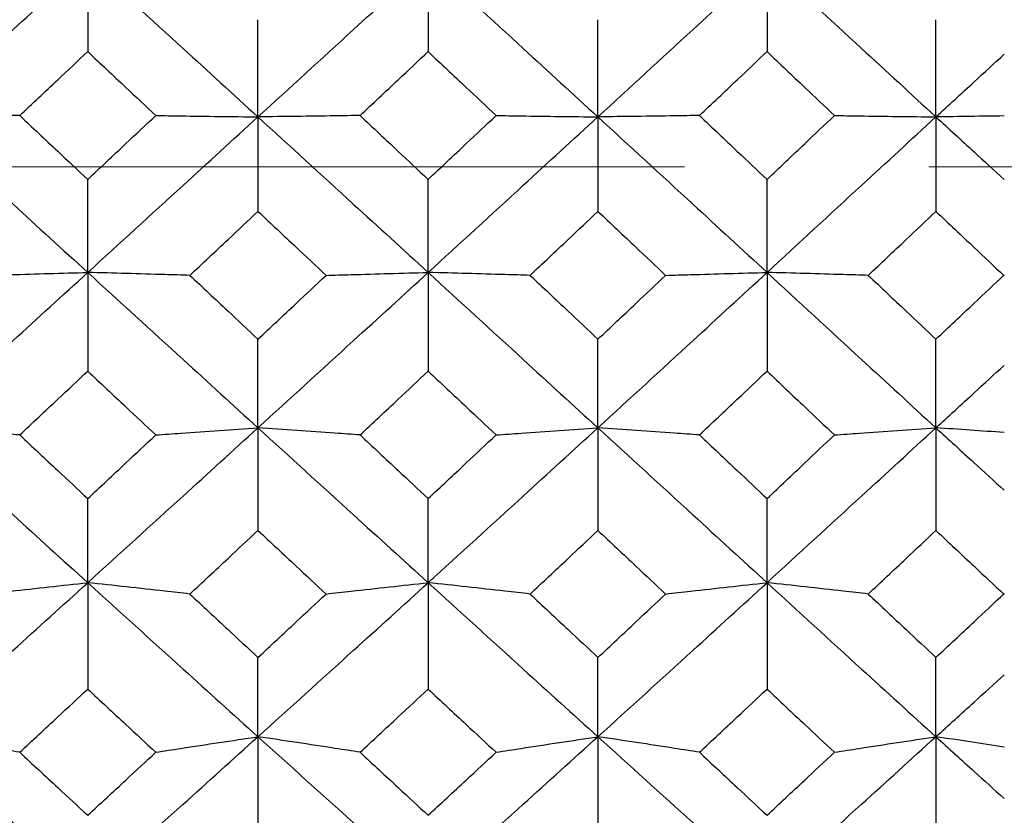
# Model space of a CAD drawing. Header units: inches. Extents: x 1.7 to 20.7, y 4 to 15.1.
# Tile 14 of 54: x 13.999 to 14.402, y 5.275 to 5.601. Entities that reach past the tile are written whole.
import ezdxf

# ---------------------------------------------------------------- set-up
doc = ezdxf.new("R2010")
doc.units = ezdxf.units.IN
doc.header["$MEASUREMENT"] = 0
doc.linetypes.add('CENTERX2', pattern=[0.8, 0.5, -0.1, 0.1, -0.1])
doc.layers.add('SLD-0', color=7, linetype='Continuous')

msp = doc.modelspace()

# ---------------------------------------------------------------- linework, layer by layer
at = {"color": 7, "linetype": 'Continuous', "lineweight": 25}
for p, q in [((14.02734, 5.62439), (14.02734, 5.58745)), ((14.16665, 5.62439), (14.16665, 5.58745)), ((14.30534, 5.62439), (14.30534, 5.58745)), ((14.09701, 5.56072), (14.09701, 5.60053)), ((14.23614, 5.56072), (14.23614, 5.60053)), ((14.37447, 5.56072), (14.37447, 5.60053)), ((14.09701, 5.56072), (14.09701, 5.52201)), ((14.23614, 5.56072), (14.23614, 5.52201)), ((14.37447, 5.56072), (14.37447, 5.52201)), ((14.02734, 5.49701), (14.02734, 5.5351)), ((14.16665, 5.49701), (14.16665, 5.5351)), ((14.30534, 5.49701), (14.30534, 5.5351)), ((14.02734, 5.49701), (14.02734, 5.4566)), ((14.16665, 5.49701), (14.16665, 5.4566)), ((14.30534, 5.49701), (14.30534, 5.4566)), ((14.09701, 5.43339), (14.09701, 5.46967)), ((14.23614, 5.43339), (14.23614, 5.46967)), ((14.37447, 5.43339), (14.37447, 5.46967)), ((14.09701, 5.43339), (14.09701, 5.39135)), ((14.23614, 5.43339), (14.23614, 5.39135)), ((14.37447, 5.43339), (14.37447, 5.39135)), ((14.02734, 5.36996), (14.02734, 5.40438)), ((14.16665, 5.36996), (14.16665, 5.40438)), ((14.30534, 5.36996), (14.30534, 5.40438)), ((14.02734, 5.36996), (14.02734, 5.32639)), ((14.16665, 5.36996), (14.16665, 5.32639)), ((14.30534, 5.36996), (14.30534, 5.32639)), ((14.09701, 5.30687), (14.09701, 5.33935)), ((14.23614, 5.30687), (14.23614, 5.33935)), ((14.37447, 5.30687), (14.37447, 5.33935)), ((14.09701, 5.30687), (14.09701, 5.26183)), ((14.23614, 5.30687), (14.23614, 5.26183)), ((14.37447, 5.30687), (14.37447, 5.26183))]:
    msp.add_line(p, q, dxfattribs=at)
for points, knots in [([(13.95778, 5.56072), (13.97075, 5.57261), (13.99393, 5.59385), (14.01712, 5.61505), (14.02734, 5.62439)], [0, 0, 0, 0, 0.559681, 1, 1, 1, 1]), ([(14.02734, 5.62439), (14.04034, 5.61251), (14.06356, 5.59129), (14.08678, 5.57006), (14.09701, 5.56072)], [0, 0, 0, 0, 0.559926, 1, 1, 1, 1]), ([(14.09701, 5.56072), (14.11001, 5.57261), (14.13323, 5.59384), (14.15644, 5.61506), (14.16665, 5.62439)], [0, 0, 0, 0, 0.5601709, 1, 1, 1, 1]), ([(14.16665, 5.62439), (14.17964, 5.61251), (14.20281, 5.59131), (14.22596, 5.57006), (14.23614, 5.56072)], [0, 0, 0, 0, 0.5604158, 1, 1, 1, 1]), ([(14.23614, 5.56072), (14.24908, 5.57261), (14.27217, 5.59383), (14.29521, 5.61506), (14.30534, 5.62439)], [0, 0, 0, 0, 0.560661, 1, 1, 1, 1]), ([(14.30534, 5.62439), (14.31822, 5.61251), (14.34124, 5.59128), (14.36431, 5.57007), (14.37447, 5.56072)], [0, 0, 0, 0, 0.559326, 1, 1, 1, 1]), ([(13.99949, 5.56128), (14.00469, 5.56616), (14.01397, 5.57489), (14.02325, 5.58361), (14.02734, 5.58745)], [0, 0, 0, 0, 0.559902, 1, 1, 1, 1]), ([(14.02734, 5.58745), (14.03254, 5.58256), (14.04182, 5.57384), (14.05111, 5.56512), (14.0552, 5.56128)], [0, 0, 0, 0, 0.559941, 1, 1, 1, 1]), ([(14.1388, 5.56128), (14.144, 5.56616), (14.15329, 5.57489), (14.16257, 5.58361), (14.16665, 5.58745)], [0, 0, 0, 0, 0.5600956, 1, 1, 1, 1]), ([(14.16665, 5.58745), (14.17185, 5.58256), (14.18112, 5.57384), (14.19039, 5.56512), (14.19447, 5.56128)], [0, 0, 0, 0, 0.560134, 1, 1, 1, 1]), ([(14.2777, 5.56128), (14.28286, 5.56616), (14.29208, 5.57488), (14.30129, 5.58361), (14.30534, 5.58745)], [0, 0, 0, 0, 0.560289, 1, 1, 1, 1]), ([(14.30534, 5.58745), (14.31049, 5.58256), (14.31969, 5.57384), (14.32889, 5.56512), (14.33295, 5.56128)], [0, 0, 0, 0, 0.559753, 1, 1, 1, 1]), ([(14.37447, 5.56072), (14.37968, 5.5655), (14.38899, 5.57405), (14.3983, 5.5826), (14.4024, 5.58636)], [0, 0, 0, 0, 0.559787, 1, 1, 1, 1]), ([(13.99949, 5.56128), (13.99607, 5.56123), (13.98752, 5.56111), (13.97365, 5.56092), (13.96307, 5.56079), (13.95778, 5.56072)], [0, 0, 0, 0, 0.249942, 0.624932, 1, 1, 1, 1]), ([(13.99949, 5.56128), (14.00469, 5.55639), (14.01397, 5.54766), (14.02325, 5.53894), (14.02734, 5.5351)], [0, 0, 0, 0, 0.559902, 1, 1, 1, 1]), ([(14.02734, 5.5351), (14.03254, 5.53998), (14.04182, 5.54871), (14.05111, 5.55744), (14.0552, 5.56128)], [0, 0, 0, 0, 0.559941, 1, 1, 1, 1]), ([(14.0552, 5.56128), (14.05863, 5.56123), (14.0672, 5.56111), (14.0811, 5.56092), (14.0917, 5.56079), (14.09701, 5.56072)], [0, 0, 0, 0, 0.24994, 0.624928, 1, 1, 1, 1]), ([(14.1388, 5.56128), (14.13538, 5.56123), (14.12681, 5.56111), (14.11291, 5.56092), (14.10231, 5.56079), (14.09701, 5.56072)], [0, 0, 0, 0, 0.249939, 0.624928, 1, 1, 1, 1]), ([(14.1388, 5.56128), (14.144, 5.55639), (14.15329, 5.54766), (14.16257, 5.53894), (14.16665, 5.5351)], [0, 0, 0, 0, 0.560096, 1, 1, 1, 1]), ([(14.16665, 5.5351), (14.17185, 5.53998), (14.18112, 5.54871), (14.19039, 5.55744), (14.19447, 5.56128)], [0, 0, 0, 0, 0.5601343, 1, 1, 1, 1]), ([(14.19447, 5.56128), (14.19789, 5.56123), (14.20643, 5.56111), (14.22029, 5.56092), (14.23085, 5.56079), (14.23614, 5.56072)], [0, 0, 0, 0, 0.249943, 0.624932, 1, 1, 1, 1]), ([(14.2777, 5.56128), (14.2743, 5.56123), (14.26578, 5.56111), (14.25196, 5.56092), (14.24141, 5.56079), (14.23614, 5.56072)], [0, 0, 0, 0, 0.249935, 0.624923, 1, 1, 1, 1]), ([(14.2777, 5.56128), (14.28286, 5.55639), (14.29208, 5.54767), (14.30129, 5.53894), (14.30534, 5.5351)], [0, 0, 0, 0, 0.560289, 1, 1, 1, 1]), ([(14.30534, 5.5351), (14.31049, 5.53998), (14.31969, 5.54871), (14.32889, 5.55744), (14.33295, 5.56128)], [0, 0, 0, 0, 0.559753, 1, 1, 1, 1]), ([(14.33295, 5.56128), (14.33635, 5.56123), (14.34486, 5.56111), (14.35866, 5.56092), (14.3692, 5.56079), (14.37447, 5.56072)], [0, 0, 0, 0, 0.249935, 0.624923, 1, 1, 1, 1]), ([(14.40238, 5.56109), (14.39777, 5.56103), (14.38855, 5.5609), (14.37917, 5.56078), (14.37447, 5.56072)], [0, 0, 0, 0, 0.499959, 1, 1, 1, 1]), ([(13.95778, 5.56072), (13.97075, 5.54883), (13.99393, 5.52758), (14.01712, 5.50636), (14.02734, 5.49701)], [0, 0, 0, 0, 0.559681, 1, 1, 1, 1]), ([(14.02734, 5.49701), (14.04034, 5.5089), (14.06356, 5.53014), (14.08678, 5.55137), (14.09701, 5.56072)], [0, 0, 0, 0, 0.5599259, 1, 1, 1, 1]), ([(14.09701, 5.56072), (14.11001, 5.54882), (14.13323, 5.52759), (14.15644, 5.50635), (14.16665, 5.49701)], [0, 0, 0, 0, 0.560171, 1, 1, 1, 1]), ([(14.16665, 5.49701), (14.17964, 5.5089), (14.20281, 5.53012), (14.22596, 5.55138), (14.23614, 5.56072)], [0, 0, 0, 0, 0.560416, 1, 1, 1, 1]), ([(14.23614, 5.56072), (14.24908, 5.54882), (14.27217, 5.52761), (14.29521, 5.50635), (14.30534, 5.49701)], [0, 0, 0, 0, 0.560661, 1, 1, 1, 1]), ([(14.30534, 5.49701), (14.31822, 5.5089), (14.34124, 5.53015), (14.36431, 5.55137), (14.37447, 5.56072)], [0, 0, 0, 0, 0.559326, 1, 1, 1, 1]), ([(14.37447, 5.56072), (14.37968, 5.55593), (14.38899, 5.54738), (14.3983, 5.53883), (14.4024, 5.53507)], [0, 0, 0, 0, 0.559787, 1, 1, 1, 1]), ([(14.06913, 5.49583), (14.07434, 5.50072), (14.08363, 5.50944), (14.09292, 5.51817), (14.09701, 5.52201)], [0, 0, 0, 0, 0.559999, 1, 1, 1, 1]), ([(14.09701, 5.52201), (14.10221, 5.51712), (14.1115, 5.5084), (14.12079, 5.49967), (14.12487, 5.49583)], [0, 0, 0, 0, 0.560038, 1, 1, 1, 1]), ([(14.20837, 5.49583), (14.21356, 5.50072), (14.22282, 5.50944), (14.23207, 5.51817), (14.23614, 5.52201)], [0, 0, 0, 0, 0.5601923, 1, 1, 1, 1]), ([(14.23614, 5.52201), (14.24132, 5.51712), (14.25056, 5.5084), (14.2598, 5.49967), (14.26386, 5.49583)], [0, 0, 0, 0, 0.560231, 1, 1, 1, 1]), ([(14.34678, 5.49583), (14.35194, 5.50072), (14.36117, 5.50945), (14.37041, 5.51817), (14.37447, 5.52201)], [0, 0, 0, 0, 0.559753, 1, 1, 1, 1]), ([(14.37447, 5.52201), (14.37968, 5.51709), (14.38899, 5.50831), (14.39829, 5.49953), (14.40239, 5.49567)], [0, 0, 0, 0, 0.5597901, 1, 1, 1, 1]), ([(13.95778, 5.43339), (13.97075, 5.44525), (13.99393, 5.46645), (14.01712, 5.48767), (14.02734, 5.49701)], [0, 0, 0, 0, 0.559681, 1, 1, 1, 1]), ([(13.98558, 5.49583), (13.989, 5.49593), (13.99756, 5.49618), (14.01144, 5.49658), (14.02204, 5.49687), (14.02734, 5.49701)], [0, 0, 0, 0, 0.249938, 0.624926, 1, 1, 1, 1]), ([(14.02734, 5.49701), (14.04034, 5.48512), (14.06356, 5.4639), (14.08678, 5.44271), (14.09701, 5.43339)], [0, 0, 0, 0, 0.559926, 1, 1, 1, 1]), ([(14.06913, 5.49583), (14.06571, 5.49593), (14.05714, 5.49618), (14.04324, 5.49658), (14.03264, 5.49687), (14.02734, 5.49701)], [0, 0, 0, 0, 0.249941, 0.62493, 1, 1, 1, 1]), ([(14.09701, 5.43339), (14.11001, 5.44525), (14.13323, 5.46644), (14.15644, 5.48767), (14.16665, 5.49701)], [0, 0, 0, 0, 0.560171, 1, 1, 1, 1]), ([(14.12487, 5.49583), (14.1283, 5.49593), (14.13686, 5.49618), (14.15076, 5.49658), (14.16135, 5.49687), (14.16665, 5.49701)], [0, 0, 0, 0, 0.249941, 0.62493, 1, 1, 1, 1]), ([(14.16665, 5.49701), (14.17964, 5.48512), (14.20281, 5.46391), (14.22596, 5.44271), (14.23614, 5.43339)], [0, 0, 0, 0, 0.560416, 1, 1, 1, 1]), ([(14.20837, 5.49583), (14.20495, 5.49593), (14.1964, 5.49618), (14.18253, 5.49658), (14.17194, 5.49687), (14.16665, 5.49701)], [0, 0, 0, 0, 0.249937, 0.624925, 1, 1, 1, 1]), ([(14.23614, 5.43339), (14.24908, 5.44526), (14.27217, 5.46643), (14.29521, 5.48768), (14.30534, 5.49701)], [0, 0, 0, 0, 0.560661, 1, 1, 1, 1]), ([(14.26386, 5.49583), (14.26726, 5.49593), (14.27577, 5.49618), (14.28956, 5.49658), (14.30008, 5.49687), (14.30534, 5.49701)], [0, 0, 0, 0, 0.2499448, 0.6249344, 1, 1, 1, 1]), ([(14.30534, 5.49701), (14.31822, 5.48513), (14.34124, 5.46388), (14.36431, 5.44271), (14.37447, 5.43339)], [0, 0, 0, 0, 0.559326, 1, 1, 1, 1]), ([(14.34678, 5.49583), (14.34338, 5.49593), (14.33488, 5.49618), (14.3211, 5.49658), (14.31059, 5.49687), (14.30534, 5.49701)], [0, 0, 0, 0, 0.249945, 0.624934, 1, 1, 1, 1]), ([(14.06913, 5.49583), (14.07434, 5.49095), (14.08363, 5.48223), (14.09292, 5.47351), (14.09701, 5.46967)], [0, 0, 0, 0, 0.5599988, 1, 1, 1, 1]), ([(14.09701, 5.46967), (14.10221, 5.47456), (14.1115, 5.48327), (14.12079, 5.492), (14.12487, 5.49583)], [0, 0, 0, 0, 0.560038, 1, 1, 1, 1]), ([(14.20837, 5.49583), (14.21356, 5.49095), (14.22282, 5.48223), (14.23207, 5.47351), (14.23614, 5.46967)], [0, 0, 0, 0, 0.560192, 1, 1, 1, 1]), ([(14.23614, 5.46967), (14.24132, 5.47456), (14.25056, 5.48327), (14.2598, 5.492), (14.26386, 5.49583)], [0, 0, 0, 0, 0.560231, 1, 1, 1, 1]), ([(14.34678, 5.49583), (14.35194, 5.49095), (14.36117, 5.48222), (14.37041, 5.47351), (14.37447, 5.46967)], [0, 0, 0, 0, 0.5597526, 1, 1, 1, 1]), ([(14.37447, 5.46967), (14.37968, 5.47459), (14.38899, 5.48336), (14.39829, 5.49213), (14.40239, 5.496)], [0, 0, 0, 0, 0.5597901, 1, 1, 1, 1]), ([(13.99949, 5.43048), (14.00469, 5.43535), (14.01397, 5.44406), (14.02325, 5.45277), (14.02734, 5.4566)], [0, 0, 0, 0, 0.559902, 1, 1, 1, 1]), ([(14.02734, 5.4566), (14.03254, 5.45172), (14.04182, 5.44301), (14.05111, 5.43431), (14.0552, 5.43048)], [0, 0, 0, 0, 0.559941, 1, 1, 1, 1]), ([(14.1388, 5.43048), (14.144, 5.43535), (14.15329, 5.44405), (14.16257, 5.45277), (14.16665, 5.4566)], [0, 0, 0, 0, 0.560096, 1, 1, 1, 1]), ([(14.16665, 5.4566), (14.17185, 5.45172), (14.18112, 5.44301), (14.19039, 5.43431), (14.19447, 5.43048)], [0, 0, 0, 0, 0.560134, 1, 1, 1, 1]), ([(14.2777, 5.43048), (14.28286, 5.43535), (14.29208, 5.44405), (14.30129, 5.45277), (14.30534, 5.4566)], [0, 0, 0, 0, 0.560289, 1, 1, 1, 1]), ([(14.30534, 5.4566), (14.31049, 5.45172), (14.31969, 5.44301), (14.32889, 5.43431), (14.33295, 5.43048)], [0, 0, 0, 0, 0.559753, 1, 1, 1, 1]), ([(14.37447, 5.43339), (14.37968, 5.43816), (14.38899, 5.44669), (14.3983, 5.45522), (14.4024, 5.45898)], [0, 0, 0, 0, 0.559787, 1, 1, 1, 1]), ([(13.95778, 5.43339), (13.97075, 5.42153), (13.99393, 5.40035), (14.01712, 5.37925), (14.02734, 5.36996)], [0, 0, 0, 0, 0.5596808, 1, 1, 1, 1]), ([(13.99949, 5.43048), (13.99607, 5.43072), (13.98752, 5.43134), (13.97365, 5.43231), (13.96307, 5.43303), (13.95778, 5.43339)], [0, 0, 0, 0, 0.2499425, 0.6249317, 1, 1, 1, 1]), ([(14.02734, 5.36996), (14.04034, 5.38179), (14.06356, 5.4029), (14.08678, 5.42407), (14.09701, 5.43339)], [0, 0, 0, 0, 0.559926, 1, 1, 1, 1]), ([(14.0552, 5.43048), (14.05863, 5.43072), (14.0672, 5.43134), (14.0811, 5.43231), (14.0917, 5.43303), (14.09701, 5.43339)], [0, 0, 0, 0, 0.24994, 0.624928, 1, 1, 1, 1]), ([(14.09701, 5.43339), (14.11001, 5.42153), (14.13323, 5.40036), (14.15644, 5.37925), (14.16665, 5.36996)], [0, 0, 0, 0, 0.560171, 1, 1, 1, 1]), ([(14.1388, 5.43048), (14.13538, 5.43072), (14.12681, 5.43134), (14.11291, 5.43231), (14.10231, 5.43303), (14.09701, 5.43339)], [0, 0, 0, 0, 0.249939, 0.624928, 1, 1, 1, 1]), ([(14.16665, 5.36996), (14.17964, 5.38179), (14.20281, 5.40288), (14.22596, 5.42407), (14.23614, 5.43339)], [0, 0, 0, 0, 0.560416, 1, 1, 1, 1]), ([(14.19447, 5.43048), (14.19789, 5.43072), (14.20643, 5.43134), (14.22029, 5.43231), (14.23085, 5.43303), (14.23614, 5.43339)], [0, 0, 0, 0, 0.249943, 0.624932, 1, 1, 1, 1]), ([(14.23614, 5.43339), (14.24908, 5.42153), (14.27217, 5.40038), (14.29521, 5.37925), (14.30534, 5.36996)], [0, 0, 0, 0, 0.560661, 1, 1, 1, 1]), ([(14.2777, 5.43048), (14.2743, 5.43072), (14.26578, 5.43134), (14.25196, 5.43231), (14.24141, 5.43303), (14.23614, 5.43339)], [0, 0, 0, 0, 0.249935, 0.624923, 1, 1, 1, 1]), ([(14.30534, 5.36996), (14.31822, 5.38178), (14.34124, 5.40291), (14.36431, 5.42407), (14.37447, 5.43339)], [0, 0, 0, 0, 0.559326, 1, 1, 1, 1]), ([(14.33295, 5.43048), (14.33635, 5.43072), (14.34486, 5.43134), (14.35866, 5.43231), (14.3692, 5.43303), (14.37447, 5.43339)], [0, 0, 0, 0, 0.249935, 0.624923, 1, 1, 1, 1]), ([(14.37447, 5.43339), (14.37968, 5.42861), (14.38899, 5.42009), (14.3983, 5.41157), (14.4024, 5.40783)], [0, 0, 0, 0, 0.559787, 1, 1, 1, 1]), ([(14.40238, 5.43146), (14.39777, 5.43178), (14.38855, 5.43243), (14.37917, 5.43307), (14.37447, 5.43339)], [0, 0, 0, 0, 0.499959, 1, 1, 1, 1]), ([(13.99949, 5.43048), (14.00469, 5.4256), (14.01397, 5.4169), (14.02325, 5.40821), (14.02734, 5.40438)], [0, 0, 0, 0, 0.559902, 1, 1, 1, 1]), ([(14.02734, 5.40438), (14.03254, 5.40925), (14.04182, 5.41795), (14.05111, 5.42665), (14.0552, 5.43048)], [0, 0, 0, 0, 0.5599408, 1, 1, 1, 1]), ([(14.1388, 5.43048), (14.144, 5.4256), (14.15329, 5.4169), (14.16257, 5.40821), (14.16665, 5.40438)], [0, 0, 0, 0, 0.560096, 1, 1, 1, 1]), ([(14.16665, 5.40438), (14.17185, 5.40925), (14.18112, 5.41794), (14.19039, 5.42665), (14.19447, 5.43048)], [0, 0, 0, 0, 0.560134, 1, 1, 1, 1]), ([(14.2777, 5.43048), (14.28286, 5.4256), (14.29208, 5.4169), (14.30129, 5.40821), (14.30534, 5.40438)], [0, 0, 0, 0, 0.560289, 1, 1, 1, 1]), ([(14.30534, 5.40438), (14.31049, 5.40925), (14.31969, 5.41795), (14.32889, 5.42665), (14.33295, 5.43048)], [0, 0, 0, 0, 0.559753, 1, 1, 1, 1]), ([(14.06913, 5.36533), (14.07434, 5.37018), (14.08363, 5.37885), (14.09292, 5.38753), (14.09701, 5.39135)], [0, 0, 0, 0, 0.559999, 1, 1, 1, 1]), ([(14.09701, 5.39135), (14.10221, 5.38649), (14.1115, 5.37781), (14.12079, 5.36914), (14.12487, 5.36533)], [0, 0, 0, 0, 0.560038, 1, 1, 1, 1]), ([(14.20837, 5.36533), (14.21356, 5.37018), (14.22282, 5.37885), (14.23207, 5.38753), (14.23614, 5.39135)], [0, 0, 0, 0, 0.560192, 1, 1, 1, 1]), ([(14.23614, 5.39135), (14.24132, 5.38649), (14.25056, 5.37781), (14.2598, 5.36914), (14.26386, 5.36533)], [0, 0, 0, 0, 0.560231, 1, 1, 1, 1]), ([(14.34678, 5.36533), (14.35194, 5.37018), (14.36117, 5.37885), (14.37041, 5.38753), (14.37447, 5.39135)], [0, 0, 0, 0, 0.559753, 1, 1, 1, 1]), ([(14.37447, 5.39135), (14.37968, 5.38646), (14.38899, 5.37772), (14.39829, 5.369), (14.40239, 5.36517)], [0, 0, 0, 0, 0.55979, 1, 1, 1, 1]), ([(13.95778, 5.30687), (13.97075, 5.31862), (13.99393, 5.33962), (14.01712, 5.36069), (14.02734, 5.36996)], [0, 0, 0, 0, 0.559681, 1, 1, 1, 1]), ([(13.98558, 5.36533), (13.989, 5.36572), (13.99756, 5.3667), (14.01144, 5.36825), (14.02204, 5.36939), (14.02734, 5.36996)], [0, 0, 0, 0, 0.249938, 0.624926, 1, 1, 1, 1]), ([(14.02734, 5.36996), (14.04034, 5.35816), (14.06356, 5.33708), (14.08678, 5.3161), (14.09701, 5.30687)], [0, 0, 0, 0, 0.559926, 1, 1, 1, 1]), ([(14.06913, 5.36533), (14.06571, 5.36572), (14.05714, 5.3667), (14.04324, 5.36825), (14.03264, 5.36939), (14.02734, 5.36996)], [0, 0, 0, 0, 0.2499408, 0.6249297, 1, 1, 1, 1]), ([(14.09701, 5.30687), (14.11001, 5.31862), (14.13323, 5.3396), (14.15644, 5.36069), (14.16665, 5.36996)], [0, 0, 0, 0, 0.560171, 1, 1, 1, 1]), ([(14.12487, 5.36533), (14.1283, 5.36572), (14.13686, 5.3667), (14.15076, 5.36825), (14.16135, 5.36939), (14.16665, 5.36996)], [0, 0, 0, 0, 0.249941, 0.62493, 1, 1, 1, 1]), ([(14.16665, 5.36996), (14.17964, 5.35816), (14.20281, 5.33709), (14.22596, 5.3161), (14.23614, 5.30687)], [0, 0, 0, 0, 0.5604158, 1, 1, 1, 1]), ([(14.20837, 5.36533), (14.20495, 5.36572), (14.1964, 5.3667), (14.18253, 5.36825), (14.17194, 5.36939), (14.16665, 5.36996)], [0, 0, 0, 0, 0.249937, 0.624925, 1, 1, 1, 1]), ([(14.23614, 5.30687), (14.24908, 5.31862), (14.27217, 5.33959), (14.29521, 5.36069), (14.30534, 5.36996)], [0, 0, 0, 0, 0.560661, 1, 1, 1, 1]), ([(14.26386, 5.36533), (14.26726, 5.36572), (14.27577, 5.3667), (14.28956, 5.36825), (14.30008, 5.36939), (14.30534, 5.36996)], [0, 0, 0, 0, 0.249945, 0.624934, 1, 1, 1, 1]), ([(14.30534, 5.36996), (14.31822, 5.35816), (14.34124, 5.33706), (14.36431, 5.3161), (14.37447, 5.30687)], [0, 0, 0, 0, 0.559326, 1, 1, 1, 1]), ([(14.34678, 5.36533), (14.34338, 5.36572), (14.33488, 5.3667), (14.3211, 5.36825), (14.31059, 5.36939), (14.30534, 5.36996)], [0, 0, 0, 0, 0.249945, 0.624934, 1, 1, 1, 1]), ([(14.06913, 5.36533), (14.07434, 5.36047), (14.08363, 5.35181), (14.09292, 5.34316), (14.09701, 5.33935)], [0, 0, 0, 0, 0.559999, 1, 1, 1, 1]), ([(14.09701, 5.33935), (14.10221, 5.3442), (14.1115, 5.35285), (14.12079, 5.36151), (14.12487, 5.36533)], [0, 0, 0, 0, 0.560038, 1, 1, 1, 1]), ([(14.20837, 5.36533), (14.21356, 5.36047), (14.22282, 5.35181), (14.23207, 5.34316), (14.23614, 5.33935)], [0, 0, 0, 0, 0.5601923, 1, 1, 1, 1]), ([(14.23614, 5.33935), (14.24132, 5.3442), (14.25056, 5.35285), (14.2598, 5.36151), (14.26386, 5.36533)], [0, 0, 0, 0, 0.560231, 1, 1, 1, 1]), ([(14.34678, 5.36533), (14.35194, 5.36047), (14.36117, 5.35181), (14.37041, 5.34316), (14.37447, 5.33935)], [0, 0, 0, 0, 0.5597526, 1, 1, 1, 1]), ([(14.37447, 5.33935), (14.37968, 5.34423), (14.38899, 5.35293), (14.39829, 5.36165), (14.40239, 5.36549)], [0, 0, 0, 0, 0.55979, 1, 1, 1, 1]), ([(14.37447, 5.30687), (14.37968, 5.31159), (14.38899, 5.32004), (14.3983, 5.3285), (14.4024, 5.33222)], [0, 0, 0, 0, 0.559787, 1, 1, 1, 1]), ([(13.99949, 5.30051), (14.00469, 5.30534), (14.01397, 5.31395), (14.02325, 5.32259), (14.02734, 5.32639)], [0, 0, 0, 0, 0.559902, 1, 1, 1, 1]), ([(14.02734, 5.32639), (14.03254, 5.32155), (14.04182, 5.31292), (14.05111, 5.3043), (14.0552, 5.30051)], [0, 0, 0, 0, 0.5599408, 1, 1, 1, 1]), ([(14.1388, 5.30051), (14.144, 5.30534), (14.15329, 5.31395), (14.16257, 5.32259), (14.16665, 5.32639)], [0, 0, 0, 0, 0.560096, 1, 1, 1, 1]), ([(14.16665, 5.32639), (14.17185, 5.32155), (14.18112, 5.31292), (14.19039, 5.3043), (14.19447, 5.30051)], [0, 0, 0, 0, 0.5601343, 1, 1, 1, 1]), ([(14.2777, 5.30051), (14.28286, 5.30534), (14.29208, 5.31395), (14.30129, 5.32259), (14.30534, 5.32639)], [0, 0, 0, 0, 0.560289, 1, 1, 1, 1]), ([(14.30534, 5.32639), (14.31049, 5.32155), (14.31969, 5.31292), (14.32889, 5.3043), (14.33295, 5.30051)], [0, 0, 0, 0, 0.559753, 1, 1, 1, 1]), ([(13.95778, 5.30687), (13.97075, 5.29514), (13.99393, 5.27418), (14.01712, 5.25338), (14.02734, 5.24421)], [0, 0, 0, 0, 0.559681, 1, 1, 1, 1]), ([(13.99949, 5.30051), (13.99607, 5.30105), (13.98752, 5.3024), (13.97365, 5.30452), (13.96307, 5.30608), (13.95778, 5.30687)], [0, 0, 0, 0, 0.249942, 0.624932, 1, 1, 1, 1]), ([(14.02734, 5.24421), (14.04034, 5.25588), (14.06356, 5.2767), (14.08678, 5.29765), (14.09701, 5.30687)], [0, 0, 0, 0, 0.5599259, 1, 1, 1, 1]), ([(14.0552, 5.30051), (14.05863, 5.30105), (14.0672, 5.3024), (14.0811, 5.30452), (14.0917, 5.30609), (14.09701, 5.30687)], [0, 0, 0, 0, 0.24994, 0.624928, 1, 1, 1, 1]), ([(14.09701, 5.30687), (14.11001, 5.29514), (14.13323, 5.2742), (14.15644, 5.25337), (14.16665, 5.24421)], [0, 0, 0, 0, 0.560171, 1, 1, 1, 1]), ([(14.1388, 5.30051), (14.13538, 5.30105), (14.12681, 5.3024), (14.11291, 5.30452), (14.10231, 5.30609), (14.09701, 5.30687)], [0, 0, 0, 0, 0.249939, 0.6249276, 1, 1, 1, 1]), ([(14.16665, 5.24421), (14.17964, 5.25588), (14.20281, 5.27669), (14.22596, 5.29765), (14.23614, 5.30687)], [0, 0, 0, 0, 0.560416, 1, 1, 1, 1]), ([(14.19447, 5.30051), (14.19789, 5.30105), (14.20643, 5.3024), (14.22029, 5.30452), (14.23085, 5.30608), (14.23614, 5.30687)], [0, 0, 0, 0, 0.249943, 0.624932, 1, 1, 1, 1]), ([(14.23614, 5.30687), (14.24908, 5.29514), (14.27217, 5.27421), (14.29521, 5.25337), (14.30534, 5.24421)], [0, 0, 0, 0, 0.560661, 1, 1, 1, 1]), ([(14.2777, 5.30051), (14.2743, 5.30105), (14.26578, 5.3024), (14.25196, 5.30452), (14.24141, 5.30609), (14.23614, 5.30687)], [0, 0, 0, 0, 0.2499354, 0.6249233, 1, 1, 1, 1]), ([(14.30534, 5.24421), (14.31822, 5.25587), (14.34124, 5.27672), (14.36431, 5.29765), (14.37447, 5.30687)], [0, 0, 0, 0, 0.559326, 1, 1, 1, 1]), ([(14.33295, 5.30051), (14.33635, 5.30105), (14.34486, 5.3024), (14.35866, 5.30452), (14.3692, 5.30609), (14.37447, 5.30687)], [0, 0, 0, 0, 0.249935, 0.624923, 1, 1, 1, 1]), ([(14.37447, 5.30687), (14.37968, 5.30214), (14.38899, 5.29371), (14.3983, 5.28529), (14.4024, 5.28159)], [0, 0, 0, 0, 0.559787, 1, 1, 1, 1]), ([(14.40238, 5.30266), (14.39777, 5.30337), (14.38855, 5.30479), (14.37917, 5.30617), (14.37447, 5.30687)], [0, 0, 0, 0, 0.499959, 1, 1, 1, 1]), ([(13.99949, 5.30051), (14.00469, 5.29569), (14.01397, 5.28708), (14.02325, 5.27848), (14.02734, 5.2747)], [0, 0, 0, 0, 0.559902, 1, 1, 1, 1]), ([(14.02734, 5.2747), (14.03254, 5.27952), (14.04182, 5.28811), (14.05111, 5.29672), (14.0552, 5.30051)], [0, 0, 0, 0, 0.559941, 1, 1, 1, 1]), ([(14.1388, 5.30051), (14.144, 5.29569), (14.15329, 5.28708), (14.16257, 5.27848), (14.16665, 5.2747)], [0, 0, 0, 0, 0.5600956, 1, 1, 1, 1]), ([(14.16665, 5.2747), (14.17185, 5.27952), (14.18112, 5.28811), (14.19039, 5.29672), (14.19447, 5.30051)], [0, 0, 0, 0, 0.560134, 1, 1, 1, 1]), ([(14.2777, 5.30051), (14.28286, 5.29569), (14.29208, 5.28708), (14.30129, 5.27848), (14.30534, 5.2747)], [0, 0, 0, 0, 0.5602889, 1, 1, 1, 1]), ([(14.30534, 5.2747), (14.31049, 5.27952), (14.31969, 5.28811), (14.32889, 5.29672), (14.33295, 5.30051)], [0, 0, 0, 0, 0.559753, 1, 1, 1, 1])]:
    msp.add_open_spline(points, degree=3, knots=knots, dxfattribs=at)
at = {"layer": 'SLD-0', "color": 7, "linetype": 'CENTERX2', "lineweight": 18}
msp.add_line((6.5716, 5.54024), (15.92538, 5.54024), dxfattribs=at)

doc.saveas('drawing.dxf')
